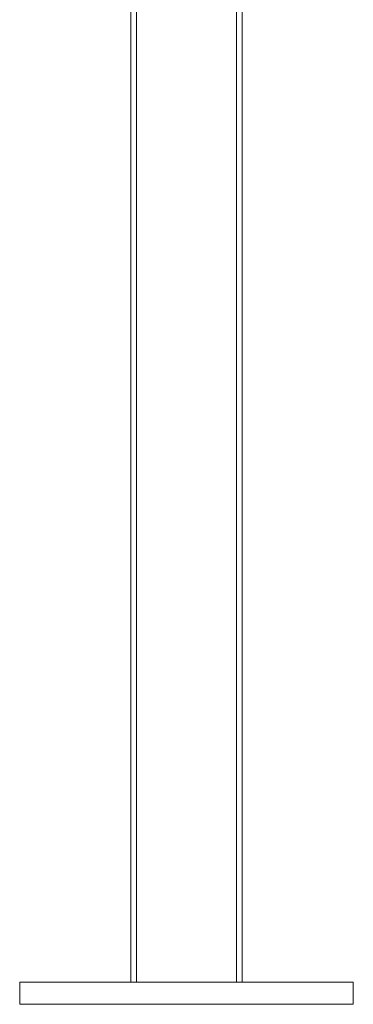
# Model space of a CAD drawing. Header units: millimetres. Extents: x -4395 to 65662, y -65530 to 6847.
# Tile 77 of 256: x 460 to 640, y -53000 to -52468. Entities that reach past the tile are written whole.
import ezdxf

# ---------------------------------------------------------------- set-up
doc = ezdxf.new("R2010")
doc.units = ezdxf.units.MM
doc.layers.add('R33_DET_lateral_C05', color=7, linetype='Continuous', lineweight=0)

msp = doc.modelspace()

# ---------------------------------------------------------------- linework, layer by layer
at = {"layer": 'R33_DET_lateral_C05'}
for p, q in [((520, -51852), (520, -52988)), ((523, -52988), (523, -51852)), ((577, -51852), (577, -52988)), ((580, -52988), (580, -51852)), ((460, -52988), (640, -52988)), ((460, -52988), (460, -53000)), ((520, -52988), (580, -52988)), ((520, -52988), (523, -52988)), ((577, -52988), (523, -52988)), ((577, -52988), (580, -52988)), ((640, -53000), (640, -52988)), ((460, -53000), (640, -53000))]:
    msp.add_line(p, q, dxfattribs=at)

doc.saveas('drawing.dxf')
